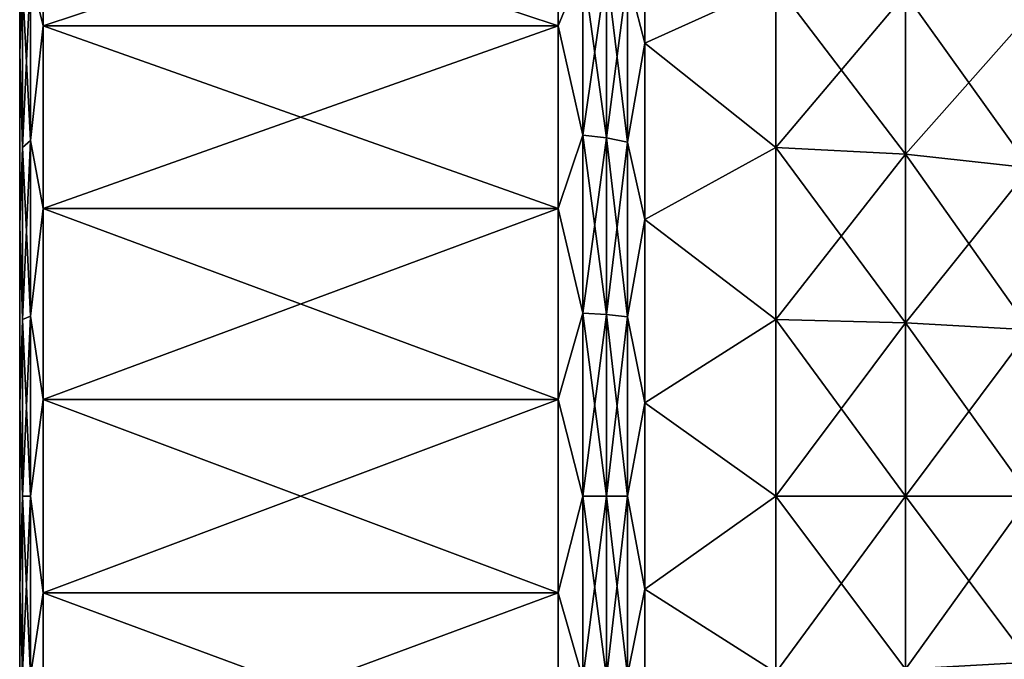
# Model space of a CAD drawing. Header units: millimetres. Extents: x -139 to 139, y -32 to 1264.
# Tile 106 of 256: x 92 to 110, y -3 to 9. Entities that reach past the tile are written whole.
import ezdxf

# ---------------------------------------------------------------- set-up
doc = ezdxf.new("R2010")
doc.units = ezdxf.units.MM
doc.header["$LTSCALE"] = 26.699852
for name, color, linetype in [('42', 7, 'CONTINUOUS'), ('43', 7, 'CONTINUOUS'), ('44', 7, 'CONTINUOUS'), ('45', 7, 'CONTINUOUS'), ('46', 7, 'CONTINUOUS'), ('47', 7, 'CONTINUOUS'), ('48', 7, 'CONTINUOUS'), ('49', 7, 'CONTINUOUS'), ('50', 7, 'CONTINUOUS')]:
    doc.layers.add(name, color=color, linetype=linetype)

msp = doc.modelspace()

# ---------------------------------------------------------------- linework, layer by layer
at = {"layer": '42', "color": 7, "linetype": 'CONTINUOUS', "true_color": 0xa2afbf}
for points in [[(92.1, 11.212, -17.162), (92.1, 8.235, -18.773), (92.1, 8.115, -18.498), (92.1, 11.212, -17.162)], [(92.1, 11.048, -16.911), (92.1, 11.212, -17.162), (92.1, 8.115, -18.498), (92.1, 11.048, -16.911)], [(92.1, 8.235, 18.773), (92.1, 11.212, 17.162), (92.1, 8.115, 18.498), (92.1, 8.235, 18.773)], [(92.1, 8.115, 18.498), (92.1, 11.212, 17.162), (92.1, 11.048, 16.911), (92.1, 8.115, 18.498)], [(92.1, 8.235, -18.773), (92.1, 5.033, -19.873), (92.1, 4.96, -19.582), (92.1, 8.235, -18.773)], [(92.1, 8.115, -18.498), (92.1, 8.235, -18.773), (92.1, 4.96, -19.582), (92.1, 8.115, -18.498)], [(92.1, 5.033, 19.873), (92.1, 8.235, 18.773), (92.1, 4.96, 19.582), (92.1, 5.033, 19.873)], [(92.1, 4.96, 19.582), (92.1, 8.235, 18.773), (92.1, 8.115, 18.498), (92.1, 4.96, 19.582)], [(92.1, 5.033, -19.873), (92.1, 1.692, -20.43), (92.1, 1.668, -20.131), (92.1, 5.033, -19.873)], [(92.1, 4.96, -19.582), (92.1, 5.033, -19.873), (92.1, 1.668, -20.131), (92.1, 4.96, -19.582)], [(92.1, 1.692, 20.43), (92.1, 5.033, 19.873), (92.1, -1.692, 20.43), (92.1, 1.692, 20.43)], [(92.1, -1.692, 20.43), (92.1, 5.033, 19.873), (92.1, 1.668, 20.131), (92.1, -1.692, 20.43)], [(92.1, 1.668, 20.131), (92.1, 5.033, 19.873), (92.1, 4.96, 19.582), (92.1, 1.668, 20.131)], [(92.1, -1.692, -20.43), (92.1, -5.033, -19.873), (92.1, 1.692, -20.43), (92.1, -1.692, -20.43)], [(92.1, 1.692, -20.43), (92.1, -5.033, -19.873), (92.1, -1.668, -20.131), (92.1, 1.692, -20.43)], [(92.1, 1.668, -20.131), (92.1, 1.692, -20.43), (92.1, -1.668, -20.131), (92.1, 1.668, -20.131)], [(92.1, -1.668, 20.131), (92.1, -1.692, 20.43), (92.1, 1.668, 20.131), (92.1, -1.668, 20.131)], [(92.1, -1.668, -20.131), (92.1, -5.033, -19.873), (92.1, -4.96, -19.582), (92.1, -1.668, -20.131)], [(92.1, -5.033, 19.873), (92.1, -1.692, 20.43), (92.1, -1.668, 20.131), (92.1, -5.033, 19.873)], [(92.1, -4.96, 19.582), (92.1, -5.033, 19.873), (92.1, -1.668, 20.131), (92.1, -4.96, 19.582)]]:
    msp.add_3dface(points, dxfattribs=at)
at = {"layer": '43', "color": 7, "linetype": 'CONTINUOUS', "true_color": 0xa2afbf}
for points in [[(92.539, 11.896, 18.208), (92.299, 9.702, 19.041), (92.539, 8.737, 19.918), (92.539, 11.896, 18.208)], [(92.1, 11.212, 17.162), (92.1, 8.235, 18.773), (92.15, 9.509, 18.663), (92.1, 11.212, 17.162)], [(92.299, 6.604, 20.324), (92.299, 9.702, 19.041), (92.15, 6.473, 19.921), (92.299, 6.604, 20.324)], [(92.299, 9.702, 19.041), (92.15, 9.509, 18.663), (92.15, 6.473, 19.921), (92.299, 9.702, 19.041)], [(92.299, 9.702, 19.041), (92.299, 6.604, 20.324), (92.539, 8.737, 19.918), (92.299, 9.702, 19.041)], [(92.15, 9.509, 18.663), (92.1, 8.235, 18.773), (92.15, 6.473, 19.921), (92.15, 9.509, 18.663)], [(92.539, 8.737, 19.918), (92.299, 6.604, 20.324), (92.539, 5.339, 21.084), (92.539, 8.737, 19.918)], [(92.1, 8.235, 18.773), (92.1, 5.033, 19.873), (92.15, 6.473, 19.921), (92.1, 8.235, 18.773)], [(92.299, 3.343, 21.107), (92.299, 6.604, 20.324), (92.15, 3.277, 20.688), (92.299, 3.343, 21.107)], [(92.299, 6.604, 20.324), (92.15, 6.473, 19.921), (92.15, 3.277, 20.688), (92.299, 6.604, 20.324)], [(92.299, 6.604, 20.324), (92.299, 3.343, 21.107), (92.539, 5.339, 21.084), (92.299, 6.604, 20.324)], [(92.15, 6.473, 19.921), (92.1, 5.033, 19.873), (92.15, 3.277, 20.688), (92.15, 6.473, 19.921)], [(92.539, 5.339, 21.084), (92.299, 3.343, 21.107), (92.539, 1.796, 21.676), (92.539, 5.339, 21.084)], [(92.1, 5.033, 19.873), (92.1, 1.692, 20.43), (92.15, 3.277, 20.688), (92.1, 5.033, 19.873)], [(92.299, 0, 21.37), (92.299, 3.343, 21.107), (92.15, 0, 20.946), (92.299, 0, 21.37)], [(92.299, 3.343, 21.107), (92.15, 3.277, 20.688), (92.15, 0, 20.946), (92.299, 3.343, 21.107)], [(92.299, 3.343, 21.107), (92.299, 0, 21.37), (92.539, 1.796, 21.676), (92.299, 3.343, 21.107)], [(92.15, 3.277, 20.688), (92.1, 1.692, 20.43), (92.15, 0, 20.946), (92.15, 3.277, 20.688)], [(92.1, 1.692, 20.43), (92.1, -1.692, 20.43), (92.15, 0, 20.946), (92.1, 1.692, 20.43)], [(92.539, 1.796, 21.676), (92.299, 0, 21.37), (92.539, -1.796, 21.676), (92.539, 1.796, 21.676)], [(92.15, 0, 20.946), (92.1, -1.692, 20.43), (92.15, -3.277, 20.688), (92.15, 0, 20.946)], [(92.299, -3.343, 21.107), (92.299, 0, 21.37), (92.15, -3.277, 20.688), (92.299, -3.343, 21.107)], [(92.299, 0, 21.37), (92.15, 0, 20.946), (92.15, -3.277, 20.688), (92.299, 0, 21.37)], [(92.299, 0, 21.37), (92.299, -3.343, 21.107), (92.539, -1.796, 21.676), (92.299, 0, 21.37)], [(92.1, -1.692, 20.43), (92.1, -5.033, 19.873), (92.15, -3.277, 20.688), (92.1, -1.692, 20.43)], [(92.539, -1.796, 21.676), (92.299, -3.343, 21.107), (92.539, -5.339, 21.084), (92.539, -1.796, 21.676)]]:
    msp.add_3dface(points, dxfattribs=at)
at = {"layer": '44', "color": 7, "linetype": 'CONTINUOUS', "true_color": 0xa2afbf}
for points in [[(92.539, 11.896, 18.208), (92.539, 8.737, 19.918), (102.1, 11.896, 18.208), (92.539, 11.896, 18.208)], [(102.1, 11.896, 18.208), (92.539, 8.737, 19.918), (102.1, 8.737, 19.918), (102.1, 11.896, 18.208)], [(92.539, 8.737, 19.918), (92.539, 5.339, 21.084), (102.1, 8.737, 19.918), (92.539, 8.737, 19.918)], [(102.1, 8.737, 19.918), (92.539, 5.339, 21.084), (102.1, 5.339, 21.084), (102.1, 8.737, 19.918)], [(92.539, 5.339, 21.084), (92.539, 1.796, 21.676), (102.1, 5.339, 21.084), (92.539, 5.339, 21.084)], [(102.1, 5.339, 21.084), (92.539, 1.796, 21.676), (102.1, 1.796, 21.676), (102.1, 5.339, 21.084)], [(92.539, 1.796, 21.676), (92.539, -1.796, 21.676), (102.1, 1.796, 21.676), (92.539, 1.796, 21.676)], [(102.1, 1.796, 21.676), (92.539, -1.796, 21.676), (102.1, -1.796, 21.676), (102.1, 1.796, 21.676)], [(92.539, -1.796, 21.676), (92.539, -5.339, 21.084), (102.1, -1.796, 21.676), (92.539, -1.796, 21.676)], [(102.1, -1.796, 21.676), (92.539, -5.339, 21.084), (102.1, -5.339, 21.084), (102.1, -1.796, 21.676)]]:
    msp.add_3dface(points, dxfattribs=at)
at = {"layer": '45', "color": 7, "linetype": 'CONTINUOUS', "true_color": 0xa2afbf}
for points in [[(102.1, 11.896, 18.208), (102.1, 8.737, 19.918), (102.563, 9.85, 19.331), (102.1, 11.896, 18.208)], [(103.711, 11.451, 17.527), (103.392, 9.66, 18.958), (103.711, 8.41, 19.172), (103.711, 11.451, 17.527)], [(102.563, 9.85, 19.331), (102.1, 8.737, 19.918), (102.563, 6.704, 20.634), (102.563, 9.85, 19.331)], [(102.563, 9.85, 19.331), (102.563, 6.704, 20.634), (103.002, 9.777, 19.188), (102.563, 9.85, 19.331)], [(103.002, 9.777, 19.188), (102.563, 6.704, 20.634), (103.002, 6.655, 20.481), (103.002, 9.777, 19.188)], [(103.002, 9.777, 19.188), (103.002, 6.655, 20.481), (103.392, 9.66, 18.958), (103.002, 9.777, 19.188)], [(103.392, 9.66, 18.958), (103.002, 6.655, 20.481), (103.392, 6.575, 20.236), (103.392, 9.66, 18.958)], [(103.392, 9.66, 18.958), (103.392, 6.575, 20.236), (103.711, 8.41, 19.172), (103.392, 9.66, 18.958)], [(102.1, 8.737, 19.918), (102.1, 5.339, 21.084), (102.563, 6.704, 20.634), (102.1, 8.737, 19.918)], [(103.711, 8.41, 19.172), (103.392, 6.575, 20.236), (103.711, 5.139, 20.295), (103.711, 8.41, 19.172)], [(102.563, 6.704, 20.634), (102.1, 5.339, 21.084), (102.563, 3.394, 21.429), (102.563, 6.704, 20.634)], [(102.563, 6.704, 20.634), (102.563, 3.394, 21.429), (103.002, 6.655, 20.481), (102.563, 6.704, 20.634)], [(103.002, 6.655, 20.481), (102.563, 3.394, 21.429), (103.002, 3.369, 21.27), (103.002, 6.655, 20.481)], [(103.002, 6.655, 20.481), (103.002, 3.369, 21.27), (103.392, 6.575, 20.236), (103.002, 6.655, 20.481)], [(103.392, 6.575, 20.236), (103.002, 3.369, 21.27), (103.392, 3.328, 21.015), (103.392, 6.575, 20.236)], [(103.392, 6.575, 20.236), (103.392, 3.328, 21.015), (103.711, 5.139, 20.295), (103.392, 6.575, 20.236)], [(102.1, 5.339, 21.084), (102.1, 1.796, 21.676), (102.563, 3.394, 21.429), (102.1, 5.339, 21.084)], [(103.711, 5.139, 20.295), (103.392, 3.328, 21.015), (103.711, 1.729, 20.864), (103.711, 5.139, 20.295)], [(102.563, 3.394, 21.429), (102.1, 1.796, 21.676), (102.563, 0, 21.696), (102.563, 3.394, 21.429)], [(102.563, 3.394, 21.429), (102.563, 0, 21.696), (103.002, 3.369, 21.27), (102.563, 3.394, 21.429)], [(103.002, 3.369, 21.27), (102.563, 0, 21.696), (103.002, 0, 21.535), (103.002, 3.369, 21.27)], [(103.002, 3.369, 21.27), (103.002, 0, 21.535), (103.392, 3.328, 21.015), (103.002, 3.369, 21.27)], [(103.392, 3.328, 21.015), (103.002, 0, 21.535), (103.392, 0, 21.277), (103.392, 3.328, 21.015)], [(103.392, 3.328, 21.015), (103.392, 0, 21.277), (103.711, 1.729, 20.864), (103.392, 3.328, 21.015)], [(102.1, 1.796, 21.676), (102.1, -1.796, 21.676), (102.563, 0, 21.696), (102.1, 1.796, 21.676)], [(103.711, 1.729, 20.864), (103.392, 0, 21.277), (103.711, -1.729, 20.864), (103.711, 1.729, 20.864)], [(102.563, 0, 21.696), (102.1, -1.796, 21.676), (102.563, -3.394, 21.429), (102.563, 0, 21.696)], [(102.563, 0, 21.696), (102.563, -3.394, 21.429), (103.002, 0, 21.535), (102.563, 0, 21.696)], [(103.002, 0, 21.535), (102.563, -3.394, 21.429), (103.002, -3.369, 21.27), (103.002, 0, 21.535)], [(103.002, 0, 21.535), (103.002, -3.369, 21.27), (103.392, 0, 21.277), (103.002, 0, 21.535)], [(103.392, 0, 21.277), (103.002, -3.369, 21.27), (103.392, -3.328, 21.015), (103.392, 0, 21.277)], [(103.392, 0, 21.277), (103.392, -3.328, 21.015), (103.711, -1.729, 20.864), (103.392, 0, 21.277)], [(102.1, -1.796, 21.676), (102.1, -5.339, 21.084), (102.563, -3.394, 21.429), (102.1, -1.796, 21.676)], [(103.711, -1.729, 20.864), (103.392, -3.328, 21.015), (103.711, -5.139, 20.295), (103.711, -1.729, 20.864)]]:
    msp.add_3dface(points, dxfattribs=at)
at = {"layer": '46', "color": 7, "linetype": 'CONTINUOUS', "true_color": 0xa2afbf}
for points in [[(103.711, 11.451, 17.527), (103.711, 8.41, 19.172), (106.143, 9.514, 18.673), (103.711, 11.451, 17.527)], [(103.711, 8.41, 19.172), (106.143, 6.476, 19.932), (106.143, 9.514, 18.673), (103.711, 8.41, 19.172)], [(106.143, 6.476, 19.932), (108.556, 9.331, 18.314), (106.143, 9.514, 18.673), (106.143, 6.476, 19.932)], [(108.556, 6.352, 19.548), (108.556, 9.331, 18.314), (106.143, 6.476, 19.932), (108.556, 6.352, 19.548)], [(108.556, 6.352, 19.548), (110.862, 8.96, 17.586), (108.556, 9.331, 18.314), (108.556, 6.352, 19.548)], [(110.862, 6.099, 18.771), (110.862, 8.96, 17.586), (108.556, 6.352, 19.548), (110.862, 6.099, 18.771)], [(103.711, 8.41, 19.172), (103.711, 5.139, 20.295), (106.143, 6.476, 19.932), (103.711, 8.41, 19.172)], [(103.711, 5.139, 20.295), (106.143, 3.278, 20.699), (106.143, 6.476, 19.932), (103.711, 5.139, 20.295)], [(106.143, 3.278, 20.699), (108.556, 6.352, 19.548), (106.143, 6.476, 19.932), (106.143, 3.278, 20.699)], [(108.556, 3.215, 20.301), (108.556, 6.352, 19.548), (106.143, 3.278, 20.699), (108.556, 3.215, 20.301)], [(108.556, 3.215, 20.301), (110.862, 6.099, 18.771), (108.556, 6.352, 19.548), (108.556, 3.215, 20.301)], [(110.862, 3.088, 19.494), (110.862, 6.099, 18.771), (108.556, 3.215, 20.301), (110.862, 3.088, 19.494)], [(103.711, 5.139, 20.295), (103.711, 1.729, 20.864), (106.143, 3.278, 20.699), (103.711, 5.139, 20.295)], [(103.711, 1.729, 20.864), (106.143, 0, 20.957), (106.143, 3.278, 20.699), (103.711, 1.729, 20.864)], [(106.143, 0, 20.957), (108.556, 3.215, 20.301), (106.143, 3.278, 20.699), (106.143, 0, 20.957)], [(108.556, 0, 20.554), (108.556, 3.215, 20.301), (106.143, 0, 20.957), (108.556, 0, 20.554)], [(108.556, 0, 20.554), (110.862, 3.088, 19.494), (108.556, 3.215, 20.301), (108.556, 0, 20.554)], [(110.862, 0, 19.737), (110.862, 3.088, 19.494), (108.556, 0, 20.554), (110.862, 0, 19.737)], [(103.711, 1.729, 20.864), (103.711, -1.729, 20.864), (106.143, 0, 20.957), (103.711, 1.729, 20.864)], [(103.711, -1.729, 20.864), (106.143, -3.278, 20.699), (106.143, 0, 20.957), (103.711, -1.729, 20.864)], [(108.556, -3.215, 20.301), (108.556, 0, 20.554), (106.143, -3.278, 20.699), (108.556, -3.215, 20.301)], [(106.143, -3.278, 20.699), (108.556, 0, 20.554), (106.143, 0, 20.957), (106.143, -3.278, 20.699)], [(110.862, -3.088, 19.494), (110.862, 0, 19.737), (108.556, -3.215, 20.301), (110.862, -3.088, 19.494)], [(108.556, -3.215, 20.301), (110.862, 0, 19.737), (108.556, 0, 20.554), (108.556, -3.215, 20.301)], [(103.711, -1.729, 20.864), (103.711, -5.139, 20.295), (106.143, -3.278, 20.699), (103.711, -1.729, 20.864)]]:
    msp.add_3dface(points, dxfattribs=at)
at = {"layer": '47', "color": 7, "linetype": 'CONTINUOUS', "true_color": 0xa2afbf}
for points in [[(92.539, 8.737, -19.918), (92.299, 9.702, -19.041), (92.539, 11.896, -18.208), (92.539, 8.737, -19.918)], [(92.1, 8.235, -18.773), (92.1, 11.212, -17.162), (92.15, 9.509, -18.663), (92.1, 8.235, -18.773)], [(92.299, 9.702, -19.041), (92.299, 6.604, -20.324), (92.15, 9.509, -18.663), (92.299, 9.702, -19.041)], [(92.299, 6.604, -20.324), (92.299, 9.702, -19.041), (92.539, 8.737, -19.918), (92.299, 6.604, -20.324)], [(92.15, 6.473, -19.921), (92.1, 8.235, -18.773), (92.15, 9.509, -18.663), (92.15, 6.473, -19.921)], [(92.299, 6.604, -20.324), (92.15, 6.473, -19.921), (92.15, 9.509, -18.663), (92.299, 6.604, -20.324)], [(92.539, 5.339, -21.084), (92.299, 6.604, -20.324), (92.539, 8.737, -19.918), (92.539, 5.339, -21.084)], [(92.1, 5.033, -19.873), (92.1, 8.235, -18.773), (92.15, 6.473, -19.921), (92.1, 5.033, -19.873)], [(92.299, 6.604, -20.324), (92.299, 3.343, -21.107), (92.15, 6.473, -19.921), (92.299, 6.604, -20.324)], [(92.299, 3.343, -21.107), (92.299, 6.604, -20.324), (92.539, 5.339, -21.084), (92.299, 3.343, -21.107)], [(92.15, 3.277, -20.688), (92.1, 5.033, -19.873), (92.15, 6.473, -19.921), (92.15, 3.277, -20.688)], [(92.299, 3.343, -21.107), (92.15, 3.277, -20.688), (92.15, 6.473, -19.921), (92.299, 3.343, -21.107)], [(92.539, 1.796, -21.676), (92.299, 3.343, -21.107), (92.539, 5.339, -21.084), (92.539, 1.796, -21.676)], [(92.1, 1.692, -20.43), (92.1, 5.033, -19.873), (92.15, 3.277, -20.688), (92.1, 1.692, -20.43)], [(92.299, 3.343, -21.107), (92.299, 0, -21.37), (92.15, 3.277, -20.688), (92.299, 3.343, -21.107)], [(92.299, 0, -21.37), (92.299, 3.343, -21.107), (92.539, 1.796, -21.676), (92.299, 0, -21.37)], [(92.15, 0, -20.946), (92.1, 1.692, -20.43), (92.15, 3.277, -20.688), (92.15, 0, -20.946)], [(92.299, 0, -21.37), (92.15, 0, -20.946), (92.15, 3.277, -20.688), (92.299, 0, -21.37)], [(92.1, -1.692, -20.43), (92.1, 1.692, -20.43), (92.15, 0, -20.946), (92.1, -1.692, -20.43)], [(92.539, -1.797, -21.676), (92.299, 0, -21.37), (92.539, 1.796, -21.676), (92.539, -1.797, -21.676)], [(92.15, -3.277, -20.688), (92.1, -1.692, -20.43), (92.15, 0, -20.946), (92.15, -3.277, -20.688)], [(92.299, 0, -21.37), (92.299, -3.343, -21.107), (92.15, 0, -20.946), (92.299, 0, -21.37)], [(92.299, -3.343, -21.107), (92.15, -3.277, -20.688), (92.15, 0, -20.946), (92.299, -3.343, -21.107)], [(92.299, -3.343, -21.107), (92.299, 0, -21.37), (92.539, -1.797, -21.676), (92.299, -3.343, -21.107)], [(92.1, -5.033, -19.873), (92.1, -1.692, -20.43), (92.15, -3.277, -20.688), (92.1, -5.033, -19.873)], [(92.539, -5.34, -21.084), (92.299, -3.343, -21.107), (92.539, -1.797, -21.676), (92.539, -5.34, -21.084)]]:
    msp.add_3dface(points, dxfattribs=at)
at = {"layer": '48', "color": 7, "linetype": 'CONTINUOUS', "true_color": 0xa2afbf}
for points in [[(92.539, 8.737, -19.918), (92.539, 11.896, -18.208), (102.1, 8.737, -19.918), (92.539, 8.737, -19.918)], [(102.1, 8.737, -19.918), (92.539, 11.896, -18.208), (102.1, 11.896, -18.208), (102.1, 8.737, -19.918)], [(92.539, 5.339, -21.084), (92.539, 8.737, -19.918), (102.1, 5.339, -21.084), (92.539, 5.339, -21.084)], [(102.1, 5.339, -21.084), (92.539, 8.737, -19.918), (102.1, 8.737, -19.918), (102.1, 5.339, -21.084)], [(92.539, 1.796, -21.676), (92.539, 5.339, -21.084), (102.1, 1.796, -21.676), (92.539, 1.796, -21.676)], [(102.1, 1.796, -21.676), (92.539, 5.339, -21.084), (102.1, 5.339, -21.084), (102.1, 1.796, -21.676)], [(92.539, -1.797, -21.676), (92.539, 1.796, -21.676), (102.1, -1.796, -21.676), (92.539, -1.797, -21.676)], [(102.1, -1.796, -21.676), (92.539, 1.796, -21.676), (102.1, 1.796, -21.676), (102.1, -1.796, -21.676)], [(102.1, -5.339, -21.084), (92.539, -1.797, -21.676), (102.1, -1.796, -21.676), (102.1, -5.339, -21.084)], [(92.539, -5.34, -21.084), (92.539, -1.797, -21.676), (102.1, -5.339, -21.084), (92.539, -5.34, -21.084)]]:
    msp.add_3dface(points, dxfattribs=at)
at = {"layer": '49', "color": 7, "linetype": 'CONTINUOUS', "true_color": 0xa2afbf}
for points in [[(102.1, 8.737, -19.918), (102.1, 11.896, -18.208), (102.563, 9.85, -19.331), (102.1, 8.737, -19.918)], [(103.711, 11.451, -17.527), (103.711, 8.41, -19.172), (103.392, 9.66, -18.958), (103.711, 11.451, -17.527)], [(102.1, 8.737, -19.918), (102.563, 9.85, -19.331), (102.563, 6.704, -20.634), (102.1, 8.737, -19.918)], [(103.002, 9.777, -19.188), (103.002, 6.655, -20.481), (102.563, 9.85, -19.331), (103.002, 9.777, -19.188)], [(102.563, 9.85, -19.331), (103.002, 6.655, -20.481), (102.563, 6.704, -20.634), (102.563, 9.85, -19.331)], [(103.392, 9.66, -18.958), (103.392, 6.575, -20.236), (103.002, 9.777, -19.188), (103.392, 9.66, -18.958)], [(103.002, 9.777, -19.188), (103.392, 6.575, -20.236), (103.002, 6.655, -20.481), (103.002, 9.777, -19.188)], [(103.392, 9.66, -18.958), (103.711, 8.41, -19.172), (103.392, 6.575, -20.236), (103.392, 9.66, -18.958)], [(102.1, 5.339, -21.084), (102.1, 8.737, -19.918), (102.563, 6.704, -20.634), (102.1, 5.339, -21.084)], [(103.711, 8.41, -19.172), (103.711, 5.139, -20.295), (103.392, 6.575, -20.236), (103.711, 8.41, -19.172)], [(102.1, 5.339, -21.084), (102.563, 6.704, -20.634), (102.563, 3.394, -21.429), (102.1, 5.339, -21.084)], [(103.002, 6.655, -20.481), (103.002, 3.369, -21.27), (102.563, 6.704, -20.634), (103.002, 6.655, -20.481)], [(102.563, 6.704, -20.634), (103.002, 3.369, -21.27), (102.563, 3.394, -21.429), (102.563, 6.704, -20.634)], [(103.392, 6.575, -20.236), (103.392, 3.328, -21.015), (103.002, 6.655, -20.481), (103.392, 6.575, -20.236)], [(103.002, 6.655, -20.481), (103.392, 3.328, -21.015), (103.002, 3.369, -21.27), (103.002, 6.655, -20.481)], [(103.392, 6.575, -20.236), (103.711, 5.139, -20.295), (103.392, 3.328, -21.015), (103.392, 6.575, -20.236)], [(102.1, 1.796, -21.676), (102.1, 5.339, -21.084), (102.563, 3.394, -21.429), (102.1, 1.796, -21.676)], [(103.711, 5.139, -20.295), (103.711, 1.729, -20.864), (103.392, 3.328, -21.015), (103.711, 5.139, -20.295)], [(102.1, 1.796, -21.676), (102.563, 3.394, -21.429), (102.563, 0, -21.696), (102.1, 1.796, -21.676)], [(103.002, 3.369, -21.27), (103.002, 0, -21.535), (102.563, 3.394, -21.429), (103.002, 3.369, -21.27)], [(102.563, 3.394, -21.429), (103.002, 0, -21.535), (102.563, 0, -21.696), (102.563, 3.394, -21.429)], [(103.392, 3.328, -21.015), (103.392, 0, -21.277), (103.002, 3.369, -21.27), (103.392, 3.328, -21.015)], [(103.002, 3.369, -21.27), (103.392, 0, -21.277), (103.002, 0, -21.535), (103.002, 3.369, -21.27)], [(103.392, 3.328, -21.015), (103.711, 1.729, -20.864), (103.392, 0, -21.277), (103.392, 3.328, -21.015)], [(102.1, -1.796, -21.676), (102.1, 1.796, -21.676), (102.563, 0, -21.696), (102.1, -1.796, -21.676)], [(103.711, 1.729, -20.864), (103.711, -1.729, -20.864), (103.392, 0, -21.277), (103.711, 1.729, -20.864)], [(102.1, -1.796, -21.676), (102.563, 0, -21.696), (102.563, -3.394, -21.429), (102.1, -1.796, -21.676)], [(103.002, 0, -21.535), (103.002, -3.369, -21.27), (102.563, 0, -21.696), (103.002, 0, -21.535)], [(102.563, 0, -21.696), (103.002, -3.369, -21.27), (102.563, -3.394, -21.429), (102.563, 0, -21.696)], [(103.392, 0, -21.277), (103.392, -3.328, -21.015), (103.002, 0, -21.535), (103.392, 0, -21.277)], [(103.002, 0, -21.535), (103.392, -3.328, -21.015), (103.002, -3.369, -21.27), (103.002, 0, -21.535)], [(103.392, 0, -21.277), (103.711, -1.729, -20.864), (103.392, -3.328, -21.015), (103.392, 0, -21.277)], [(102.1, -5.339, -21.084), (102.1, -1.796, -21.676), (102.563, -3.394, -21.429), (102.1, -5.339, -21.084)], [(103.711, -1.729, -20.864), (103.711, -5.14, -20.295), (103.392, -3.328, -21.015), (103.711, -1.729, -20.864)]]:
    msp.add_3dface(points, dxfattribs=at)
at = {"layer": '50', "color": 7, "linetype": 'CONTINUOUS', "true_color": 0xa2afbf}
for points in [[(103.711, 8.41, -19.172), (103.711, 11.451, -17.527), (106.143, 9.514, -18.673), (103.711, 8.41, -19.172)], [(106.143, 6.476, -19.932), (103.711, 8.41, -19.172), (106.143, 9.514, -18.673), (106.143, 6.476, -19.932)], [(106.143, 6.476, -19.932), (106.143, 9.514, -18.673), (108.556, 6.352, -19.548), (106.143, 6.476, -19.932)], [(108.556, 6.352, -19.548), (106.143, 9.514, -18.673), (108.556, 9.331, -18.314), (108.556, 6.352, -19.548)], [(108.556, 6.352, -19.548), (108.556, 9.331, -18.314), (110.862, 6.099, -18.771), (108.556, 6.352, -19.548)], [(110.862, 6.099, -18.771), (108.556, 9.331, -18.314), (110.862, 8.96, -17.586), (110.862, 6.099, -18.771)], [(103.711, 5.139, -20.295), (103.711, 8.41, -19.172), (106.143, 6.476, -19.932), (103.711, 5.139, -20.295)], [(106.143, 3.278, -20.699), (103.711, 5.139, -20.295), (106.143, 6.476, -19.932), (106.143, 3.278, -20.699)], [(106.143, 3.278, -20.699), (106.143, 6.476, -19.932), (108.556, 3.215, -20.301), (106.143, 3.278, -20.699)], [(108.556, 3.215, -20.301), (106.143, 6.476, -19.932), (108.556, 6.352, -19.548), (108.556, 3.215, -20.301)], [(108.556, 3.215, -20.301), (108.556, 6.352, -19.548), (110.862, 3.088, -19.494), (108.556, 3.215, -20.301)], [(110.862, 3.088, -19.494), (108.556, 6.352, -19.548), (110.862, 6.099, -18.771), (110.862, 3.088, -19.494)], [(103.711, 1.729, -20.864), (103.711, 5.139, -20.295), (106.143, 3.278, -20.699), (103.711, 1.729, -20.864)], [(106.143, 0, -20.957), (103.711, 1.729, -20.864), (106.143, 3.278, -20.699), (106.143, 0, -20.957)], [(106.143, 0, -20.957), (106.143, 3.278, -20.699), (108.556, 0, -20.554), (106.143, 0, -20.957)], [(108.556, 0, -20.554), (106.143, 3.278, -20.699), (108.556, 3.215, -20.301), (108.556, 0, -20.554)], [(108.556, 0, -20.554), (108.556, 3.215, -20.301), (110.862, 0, -19.737), (108.556, 0, -20.554)], [(110.862, 0, -19.737), (108.556, 3.215, -20.301), (110.862, 3.088, -19.494), (110.862, 0, -19.737)], [(103.711, -1.729, -20.864), (103.711, 1.729, -20.864), (106.143, 0, -20.957), (103.711, -1.729, -20.864)], [(106.143, -3.278, -20.699), (103.711, -1.729, -20.864), (106.143, 0, -20.957), (106.143, -3.278, -20.699)], [(106.143, -3.278, -20.699), (106.143, 0, -20.957), (108.556, -3.215, -20.301), (106.143, -3.278, -20.699)], [(108.556, -3.215, -20.301), (106.143, 0, -20.957), (108.556, 0, -20.554), (108.556, -3.215, -20.301)], [(108.556, -3.215, -20.301), (108.556, 0, -20.554), (110.862, -3.088, -19.494), (108.556, -3.215, -20.301)], [(110.862, -3.088, -19.494), (108.556, 0, -20.554), (110.862, 0, -19.737), (110.862, -3.088, -19.494)], [(103.711, -5.14, -20.295), (103.711, -1.729, -20.864), (106.143, -3.278, -20.699), (103.711, -5.14, -20.295)]]:
    msp.add_3dface(points, dxfattribs=at)

doc.saveas('drawing.dxf')
